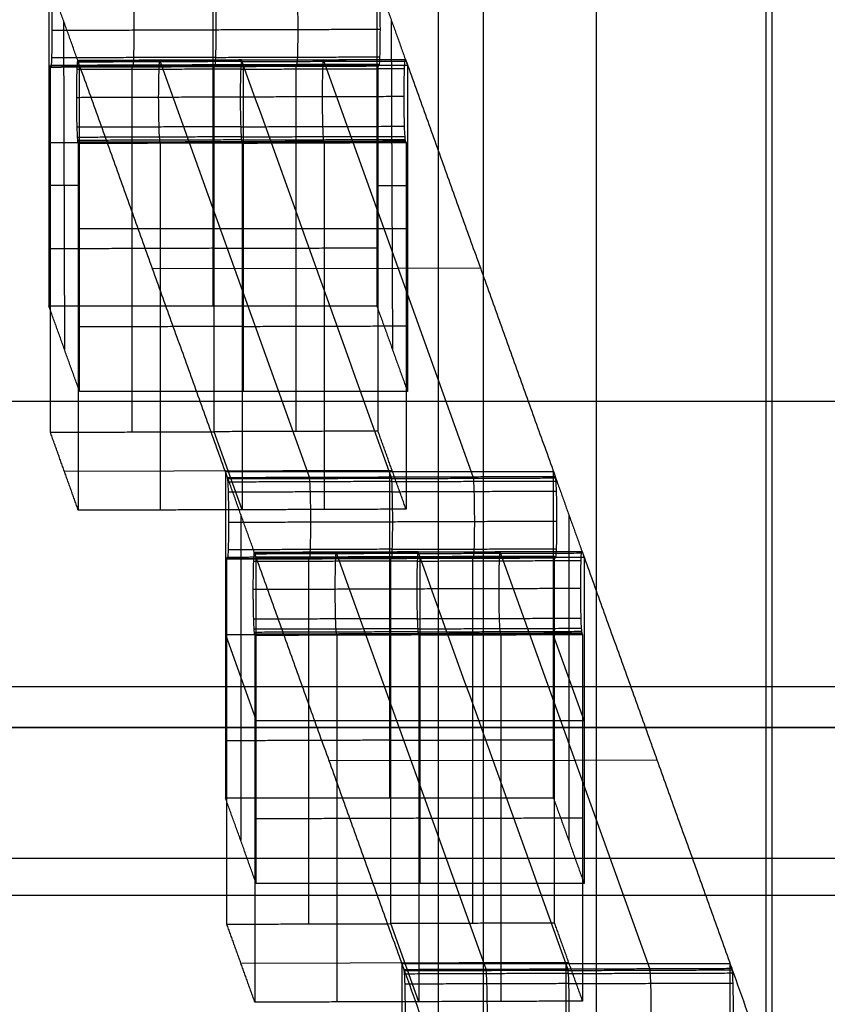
# Model space of a CAD drawing. Header units: millimetres. Extents: x -248 to 248, y -256 to 255.
# Tile 29 of 64: x -217 to -207, y 170 to 182. Entities that reach past the tile are written whole.
import ezdxf

# ---------------------------------------------------------------- set-up
doc = ezdxf.new("R2010")
doc.units = ezdxf.units.MM
doc.layers.add('Défaut', color=7, linetype='Continuous', true_color=0x000000)

msp = doc.modelspace()

# ---------------------------------------------------------------- linework, layer by layer
at = {"layer": 'Défaut'}
for p, q in [((-214.689, 182.676, 423.495), (-214.689, 178.694, 423.113)), ((-216.494, 178.152, 428.776), (-216.507, 182.17, 428.776)), ((-212.494, 178.152, 428.776), (-212.507, 182.17, 428.776)), ((-215.671, 181.63, 423.931), (-215.664, 181.611, 424.13)), ((-213.51, 176.601, 486.902), (-215.336, 181.691, 433.776)), ((-214.313, 177.646, 434.057), (-214.313, 181.627, 434.438)), ((-213.672, 181.637, 423.863), (-213.665, 181.618, 424.062)), ((-211.512, 176.607, 486.834), (-213.337, 181.697, 433.708)), ((-216.689, 180.685, 423.304), (-212.689, 180.685, 423.304)), ((-214.333, 180.69, 433.746), (-216.332, 180.683, 433.814)), ((-215.336, 180.696, 433.681), (-215.329, 180.677, 433.88)), ((-214.333, 180.69, 433.746), (-212.334, 180.696, 433.678)), ((-213.337, 180.703, 433.613), (-213.33, 180.683, 433.812)), ((-216.313, 180.161, 434.298), (-216.689, 180.161, 423.254)), ((-212.689, 180.161, 423.254), (-212.313, 180.161, 434.298)), ((-216.313, 179.637, 434.248), (-212.313, 179.637, 434.248)), ((-213.424, 179.149, 460.305), (-215.423, 179.143, 460.373)), ((-213.424, 179.149, 460.305), (-211.425, 179.156, 460.237)), ((-214.33, 176.203, 433.417), (-214.672, 177.156, 423.468)), ((-216.499, 176.673, 428.511), (-212.502, 176.686, 428.374)), ((-212.535, 176.671, 486.171), (-212.535, 172.689, 485.79)), ((-214.347, 176.147, 491.643), (-214.347, 172.165, 491.261)), ((-210.347, 176.147, 491.643), (-210.347, 172.165, 491.261)), ((-213.517, 175.625, 486.607), (-213.51, 175.606, 486.806)), ((-211.356, 170.596, 549.578), (-213.182, 175.686, 496.452)), ((-212.159, 171.641, 496.733), (-212.159, 175.622, 497.115)), ((-211.518, 175.632, 486.539), (-211.512, 175.613, 486.738)), ((-209.358, 170.602, 549.51), (-211.183, 175.692, 496.384)), ((-214.535, 174.68, 485.98), (-210.535, 174.68, 485.98)), ((-214.535, 174.68, 485.98), (-214.159, 173.632, 496.924)), ((-212.179, 174.685, 496.422), (-214.178, 174.678, 496.49)), ((-213.182, 174.691, 496.357), (-213.175, 174.672, 496.556)), ((-212.179, 174.685, 496.422), (-210.18, 174.691, 496.354)), ((-211.183, 174.697, 496.289), (-211.176, 174.678, 496.488)), ((-210.159, 173.632, 496.924), (-210.535, 174.68, 485.98)), ((-214.159, 173.632, 496.924), (-210.159, 173.632, 496.924)), ((-211.27, 173.144, 522.981), (-213.269, 173.138, 523.049)), ((-211.27, 173.144, 522.981), (-209.271, 173.151, 522.913)), ((-212.176, 170.198, 496.093), (-212.518, 171.151, 486.144)), ((-214.346, 170.668, 491.187), (-210.348, 170.681, 491.051)), ((-210.381, 170.666, 548.847), (-210.381, 166.684, 548.466))]:
    msp.add_line(p, q, dxfattribs=at)
for points, degree in [([(-194.342, 177.526, 477.244), (-202.427, 200.07, 241.95), (-210.513, 222.614, 6.656)], 2), ([(-194.342, 173.544, 476.862), (-202.427, 196.088, 241.568), (-210.513, 218.632, 6.274)], 2), ([(-211.936, 169.422, 561.834), (-211.936, 179.376, 562.788), (-211.936, 189.33, 563.742), (-211.936, 199.285, 564.695)], 3), ([(-207.938, 169.434, 561.704), (-207.938, 179.388, 562.658), (-207.938, 189.343, 563.612), (-207.938, 199.297, 564.565)], 3), ([(-211.385, 169.015, 566.084), (-211.385, 183.946, 567.514), (-211.385, 198.878, 568.945)], 2), ([(-210.011, 198.488, 573.014), (-210.011, 183.557, 571.584), (-210.011, 168.625, 570.153)], 2), ([(-207.864, 168.269, 573.876), (-207.864, 183.2, 575.307), (-207.864, 198.132, 576.738)], 2), ([(-216.689, 182.676, 423.495), (-216.689, 180.685, 423.304), (-216.689, 178.694, 423.113)], 2), ([(-216.313, 181.627, 434.438), (-216.501, 182.152, 428.967), (-216.689, 182.676, 423.495)], 2), ([(-212.689, 182.676, 423.495), (-212.501, 182.152, 428.967), (-212.313, 181.627, 434.438)], 2), ([(-212.689, 182.676, 423.495), (-212.689, 180.685, 423.304), (-212.689, 178.694, 423.113)], 2), ([(-216.647, 182.057, 424.709), (-215.647, 182.06, 424.675), (-214.648, 182.064, 424.641)], 2), ([(-214.648, 182.064, 424.641), (-213.648, 182.067, 424.607), (-212.649, 182.07, 424.573)], 2), ([(-214.653, 181.726, 424.462), (-213.653, 181.729, 424.428), (-212.654, 181.732, 424.394)], 2), ([(-214.672, 181.633, 423.897), (-215.671, 181.63, 423.931), (-216.67, 181.627, 423.965)], 2), ([(-216.67, 181.627, 423.965), (-216.667, 181.617, 424.065), (-216.664, 181.608, 424.164)], 2), ([(-216.67, 177.15, 423.536), (-216.67, 179.388, 423.751), (-216.67, 181.627, 423.965)], 2), ([(-216.664, 181.608, 424.164), (-215.664, 181.611, 424.13), (-214.665, 181.614, 424.096)], 2), ([(-214.661, 181.615, 424.196), (-215.661, 181.611, 424.23), (-216.66, 181.608, 424.264)], 2), ([(-214.658, 181.634, 424.29), (-215.658, 181.63, 424.324), (-216.657, 181.627, 424.358)], 2), ([(-214.653, 181.726, 424.462), (-215.652, 181.723, 424.496), (-216.652, 181.719, 424.53)], 2), ([(-214.343, 181.675, 433.548), (-215.343, 181.671, 433.582), (-216.342, 181.668, 433.616)], 2), ([(-214.34, 181.694, 433.642), (-215.339, 181.691, 433.676), (-216.339, 181.687, 433.71)], 2), ([(-216.335, 181.688, 433.81), (-215.336, 181.691, 433.776), (-214.337, 181.694, 433.742)], 2), ([(-214.51, 176.598, 486.936), (-215.423, 179.143, 460.373), (-216.335, 181.688, 433.81)], 2), ([(-216.313, 177.646, 434.057), (-216.313, 179.637, 434.248), (-216.313, 181.627, 434.438)], 2), ([(-212.313, 181.627, 434.438), (-214.313, 181.627, 434.438), (-216.313, 181.627, 434.438)], 2), ([(-215.671, 177.153, 423.502), (-215.671, 178.645, 423.645), (-215.671, 180.138, 423.788), (-215.671, 181.63, 423.931)], 3), ([(-214.665, 181.614, 424.096), (-214.667, 181.621, 424.03), (-214.669, 181.627, 423.963), (-214.672, 181.633, 423.897)], 3), ([(-214.672, 177.156, 423.468), (-214.672, 179.395, 423.683), (-214.672, 181.633, 423.897)], 2), ([(-212.666, 181.621, 424.028), (-213.665, 181.618, 424.062), (-214.665, 181.614, 424.096)], 2), ([(-214.661, 181.615, 424.196), (-213.662, 181.618, 424.162), (-212.663, 181.621, 424.128)], 2), ([(-214.658, 181.634, 424.29), (-213.659, 181.637, 424.256), (-212.659, 181.64, 424.222)], 2), ([(-214.343, 181.675, 433.548), (-213.344, 181.678, 433.514), (-212.344, 181.681, 433.48)], 2), ([(-214.34, 181.694, 433.642), (-213.341, 181.697, 433.608), (-212.341, 181.7, 433.574)], 2), ([(-214.337, 181.694, 433.742), (-213.337, 181.697, 433.708), (-212.338, 181.701, 433.674)], 2), ([(-212.511, 176.604, 486.868), (-213.119, 178.301, 469.159), (-213.728, 179.998, 451.451), (-214.337, 181.694, 433.742)], 3), ([(-213.672, 177.16, 423.434), (-213.672, 178.652, 423.577), (-213.672, 180.144, 423.72), (-213.672, 181.637, 423.863)], 3), ([(-212.673, 177.163, 423.4), (-212.673, 179.401, 423.615), (-212.673, 181.64, 423.829)], 2), ([(-212.673, 181.64, 423.829), (-212.67, 181.634, 423.895), (-212.668, 181.627, 423.962), (-212.666, 181.621, 424.028)], 3), ([(-212.338, 181.701, 433.674), (-211.425, 179.156, 460.237), (-210.512, 176.611, 486.799)], 2), ([(-212.313, 181.627, 434.438), (-212.313, 179.637, 434.248), (-212.313, 177.646, 434.057)], 2), ([(-214.349, 181.582, 433.376), (-215.348, 181.579, 433.41), (-216.347, 181.576, 433.444)], 2), ([(-214.349, 181.582, 433.376), (-213.349, 181.586, 433.342), (-212.35, 181.589, 433.308)], 2), ([(-214.354, 181.245, 433.197), (-213.354, 181.248, 433.163), (-212.355, 181.251, 433.129)], 2), ([(-216.352, 181.238, 433.265), (-215.353, 181.241, 433.231), (-214.354, 181.245, 433.197)], 2), ([(-214.349, 180.879, 433.309), (-215.348, 180.876, 433.343), (-216.347, 180.872, 433.377)], 2), ([(-214.349, 180.879, 433.309), (-213.349, 180.882, 433.275), (-212.35, 180.885, 433.241)], 2), ([(-214.343, 180.756, 433.46), (-215.343, 180.752, 433.494), (-216.342, 180.749, 433.528)], 2), ([(-214.34, 180.718, 433.551), (-215.339, 180.715, 433.585), (-216.339, 180.712, 433.619)], 2), ([(-216.335, 180.693, 433.715), (-215.336, 180.696, 433.681), (-214.337, 180.699, 433.647)], 2), ([(-216.335, 180.693, 433.715), (-216.332, 180.683, 433.814), (-216.329, 180.674, 433.914)], 2), ([(-214.33, 180.68, 433.846), (-215.329, 180.677, 433.88), (-216.329, 180.674, 433.914)], 2), ([(-216.329, 180.674, 433.914), (-216.329, 178.435, 433.699), (-216.329, 176.197, 433.485)], 2), ([(-215.329, 180.677, 433.88), (-215.329, 179.185, 433.737), (-215.329, 177.692, 433.594), (-215.329, 176.2, 433.451)], 3), ([(-214.343, 180.756, 433.46), (-213.344, 180.759, 433.426), (-212.344, 180.762, 433.392)], 2), ([(-214.34, 180.718, 433.551), (-213.34, 180.721, 433.517), (-212.341, 180.725, 433.483)], 2), ([(-214.337, 180.699, 433.647), (-213.337, 180.703, 433.613), (-212.338, 180.706, 433.579)], 2), ([(-214.337, 180.699, 433.647), (-214.334, 180.693, 433.713), (-214.332, 180.687, 433.779), (-214.33, 180.68, 433.846)], 3), ([(-214.33, 180.68, 433.846), (-214.33, 178.442, 433.631), (-214.33, 176.203, 433.417)], 2), ([(-213.33, 180.683, 433.812), (-213.33, 179.191, 433.669), (-213.33, 177.699, 433.526), (-213.33, 176.206, 433.383)], 3), ([(-212.331, 180.687, 433.778), (-212.334, 180.696, 433.678), (-212.338, 180.706, 433.579)], 2), ([(-212.331, 180.687, 433.778), (-212.331, 178.448, 433.563), (-212.331, 176.21, 433.349)], 2), ([(-214.672, 179.395, 423.683), (-215.671, 179.392, 423.717), (-216.67, 179.388, 423.751)], 2), ([(-214.672, 179.395, 423.683), (-213.672, 179.398, 423.649), (-212.673, 179.401, 423.615)], 2), ([(-216.689, 178.694, 423.113), (-214.689, 178.694, 423.113), (-212.689, 178.694, 423.113)], 2), ([(-216.313, 177.646, 434.057), (-216.501, 178.17, 428.585), (-216.689, 178.694, 423.113)], 2), ([(-212.689, 178.694, 423.113), (-212.501, 178.17, 428.585), (-212.313, 177.646, 434.057)], 2), ([(-214.33, 178.442, 433.631), (-215.329, 178.438, 433.665), (-216.329, 178.435, 433.699)], 2), ([(-214.33, 178.442, 433.631), (-213.33, 178.445, 433.597), (-212.331, 178.448, 433.563)], 2), ([(-212.313, 177.646, 434.057), (-214.313, 177.646, 434.057), (-216.313, 177.646, 434.057)], 2), ([(-194.342, 177.526, 477.244), (-206.675, 177.526, 477.244), (-219.008, 177.526, 477.244), (-231.342, 177.526, 477.244)], 3), ([(-194.342, 177.526, 477.244), (-212.842, 177.526, 477.244), (-231.342, 177.526, 477.244)], 2), ([(-216.67, 177.15, 423.536), (-215.671, 177.153, 423.502), (-214.672, 177.156, 423.468)], 2), ([(-216.329, 176.197, 433.485), (-216.499, 176.673, 428.511), (-216.67, 177.15, 423.536)], 2), ([(-212.673, 177.163, 423.4), (-213.672, 177.16, 423.434), (-214.672, 177.156, 423.468)], 2), ([(-212.331, 176.21, 433.349), (-212.502, 176.686, 428.374), (-212.673, 177.163, 423.4)], 2), ([(-214.535, 176.671, 486.171), (-212.535, 176.671, 486.171), (-210.535, 176.671, 486.171)], 2), ([(-214.535, 176.671, 486.171), (-214.535, 174.68, 485.98), (-214.535, 172.689, 485.79)], 2), ([(-214.159, 175.622, 497.115), (-214.347, 176.147, 491.643), (-214.535, 176.671, 486.171)], 2), ([(-214.51, 176.598, 486.936), (-213.51, 176.601, 486.902), (-212.511, 176.604, 486.868)], 2), ([(-212.508, 176.585, 486.964), (-213.507, 176.582, 486.998), (-214.506, 176.579, 487.032)], 2), ([(-212.511, 176.604, 486.868), (-211.512, 176.607, 486.834), (-210.512, 176.611, 486.799)], 2), ([(-212.508, 176.585, 486.964), (-211.508, 176.588, 486.93), (-210.509, 176.592, 486.896)], 2), ([(-210.535, 176.671, 486.171), (-210.347, 176.147, 491.643), (-210.159, 175.622, 497.115)], 2), ([(-210.535, 176.671, 486.171), (-210.535, 174.68, 485.98), (-210.535, 172.689, 485.79)], 2), ([(-212.504, 176.548, 487.054), (-213.504, 176.545, 487.088), (-214.503, 176.541, 487.122)], 2), ([(-212.504, 176.548, 487.054), (-211.505, 176.551, 487.02), (-210.506, 176.554, 486.986)], 2), ([(-212.499, 176.424, 487.205), (-213.498, 176.421, 487.239), (-214.498, 176.418, 487.273)], 2), ([(-212.499, 176.424, 487.205), (-211.499, 176.428, 487.171), (-210.5, 176.431, 487.137)], 2), ([(-214.33, 176.203, 433.417), (-215.329, 176.2, 433.451), (-216.329, 176.197, 433.485)], 2), ([(-212.331, 176.21, 433.349), (-213.33, 176.206, 433.383), (-214.33, 176.203, 433.417)], 2), ([(-214.493, 176.052, 487.385), (-213.493, 176.055, 487.351), (-212.494, 176.058, 487.317)], 2), ([(-212.494, 176.058, 487.317), (-211.494, 176.062, 487.283), (-210.495, 176.065, 487.249)], 2), ([(-212.499, 175.721, 487.138), (-211.499, 175.724, 487.104), (-210.5, 175.727, 487.07)], 2), ([(-212.518, 175.628, 486.573), (-213.517, 175.625, 486.607), (-214.517, 175.622, 486.641)], 2), ([(-214.517, 175.622, 486.641), (-214.513, 175.612, 486.741), (-214.51, 175.603, 486.84)], 2), ([(-214.517, 171.145, 486.212), (-214.517, 173.383, 486.427), (-214.517, 175.622, 486.641)], 2), ([(-214.51, 175.603, 486.84), (-213.51, 175.606, 486.806), (-212.511, 175.609, 486.772)], 2), ([(-212.508, 175.61, 486.872), (-213.507, 175.606, 486.906), (-214.506, 175.603, 486.94)], 2), ([(-212.504, 175.629, 486.966), (-213.504, 175.625, 487), (-214.503, 175.622, 487.034)], 2), ([(-212.499, 175.721, 487.138), (-213.498, 175.718, 487.172), (-214.498, 175.714, 487.206)], 2), ([(-212.189, 175.67, 496.224), (-213.189, 175.666, 496.258), (-214.188, 175.663, 496.292)], 2), ([(-212.186, 175.689, 496.318), (-213.186, 175.685, 496.352), (-214.185, 175.682, 496.386)], 2), ([(-214.182, 175.683, 496.486), (-213.182, 175.686, 496.452), (-212.183, 175.689, 496.418)], 2), ([(-212.356, 170.593, 549.612), (-213.269, 173.138, 523.049), (-214.182, 175.683, 496.486)], 2), ([(-210.159, 175.622, 497.115), (-212.159, 175.622, 497.115), (-214.159, 175.622, 497.115)], 2), ([(-214.159, 171.641, 496.733), (-214.159, 173.632, 496.924), (-214.159, 175.622, 497.115)], 2), ([(-213.517, 171.148, 486.178), (-213.517, 172.64, 486.321), (-213.517, 174.133, 486.464), (-213.517, 175.625, 486.607)], 3), ([(-212.511, 175.609, 486.772), (-212.513, 175.616, 486.706), (-212.515, 175.622, 486.64), (-212.518, 175.628, 486.573)], 3), ([(-212.518, 171.151, 486.144), (-212.518, 173.39, 486.359), (-212.518, 175.628, 486.573)], 2), ([(-210.512, 175.616, 486.704), (-211.512, 175.613, 486.738), (-212.511, 175.609, 486.772)], 2), ([(-212.508, 175.61, 486.872), (-211.508, 175.613, 486.838), (-210.509, 175.616, 486.804)], 2), ([(-212.504, 175.629, 486.966), (-211.505, 175.632, 486.932), (-210.506, 175.635, 486.898)], 2), ([(-212.189, 175.67, 496.224), (-211.19, 175.673, 496.19), (-210.19, 175.676, 496.156)], 2), ([(-212.186, 175.689, 496.318), (-211.187, 175.692, 496.284), (-210.187, 175.695, 496.25)], 2), ([(-212.183, 175.689, 496.418), (-211.183, 175.692, 496.384), (-210.184, 175.696, 496.35)], 2), ([(-210.357, 170.599, 549.544), (-210.966, 172.296, 531.835), (-211.574, 173.992, 514.127), (-212.183, 175.689, 496.418)], 3), ([(-211.518, 171.155, 486.11), (-211.518, 172.647, 486.253), (-211.518, 174.139, 486.396), (-211.518, 175.632, 486.539)], 3), ([(-210.519, 171.158, 486.076), (-210.519, 173.396, 486.291), (-210.519, 175.635, 486.505)], 2), ([(-210.519, 175.635, 486.505), (-210.517, 175.629, 486.572), (-210.514, 175.622, 486.638), (-210.512, 175.616, 486.704)], 3), ([(-210.184, 175.696, 496.35), (-209.271, 173.151, 522.913), (-208.358, 170.606, 549.476)], 2), ([(-210.159, 175.622, 497.115), (-210.159, 173.632, 496.924), (-210.159, 171.641, 496.733)], 2), ([(-212.195, 175.577, 496.053), (-213.194, 175.574, 496.087), (-214.194, 175.571, 496.121)], 2), ([(-212.195, 175.577, 496.053), (-211.195, 175.581, 496.019), (-210.196, 175.584, 495.984)], 2), ([(-212.2, 175.24, 495.873), (-211.2, 175.243, 495.839), (-210.201, 175.246, 495.805)], 2), ([(-214.199, 175.233, 495.941), (-213.199, 175.236, 495.907), (-212.2, 175.24, 495.873)], 2), ([(-212.195, 174.874, 495.985), (-213.194, 174.871, 496.019), (-214.194, 174.867, 496.053)], 2), ([(-212.195, 174.874, 495.985), (-211.195, 174.877, 495.951), (-210.196, 174.88, 495.917)], 2), ([(-212.189, 174.75, 496.136), (-213.189, 174.747, 496.17), (-214.188, 174.744, 496.204)], 2), ([(-212.186, 174.713, 496.227), (-213.185, 174.71, 496.261), (-214.185, 174.707, 496.295)], 2), ([(-214.182, 174.688, 496.391), (-213.182, 174.691, 496.357), (-212.183, 174.694, 496.323)], 2), ([(-214.182, 174.688, 496.391), (-214.178, 174.678, 496.49), (-214.175, 174.669, 496.59)], 2), ([(-212.176, 174.675, 496.522), (-213.175, 174.672, 496.556), (-214.175, 174.669, 496.59)], 2), ([(-214.175, 174.669, 496.59), (-214.175, 172.43, 496.375), (-214.175, 170.192, 496.161)], 2), ([(-213.175, 174.672, 496.556), (-213.175, 173.18, 496.413), (-213.175, 171.687, 496.27), (-213.175, 170.195, 496.127)], 3), ([(-212.189, 174.75, 496.136), (-211.19, 174.754, 496.102), (-210.19, 174.757, 496.068)], 2), ([(-212.186, 174.713, 496.227), (-211.187, 174.716, 496.193), (-210.187, 174.72, 496.159)], 2), ([(-212.183, 174.694, 496.323), (-211.183, 174.697, 496.289), (-210.184, 174.701, 496.255)], 2), ([(-212.183, 174.694, 496.323), (-212.18, 174.688, 496.389), (-212.178, 174.682, 496.456), (-212.176, 174.675, 496.522)], 3), ([(-212.176, 174.675, 496.522), (-212.176, 172.437, 496.307), (-212.176, 170.198, 496.093)], 2), ([(-211.176, 174.678, 496.488), (-211.176, 173.186, 496.345), (-211.176, 171.694, 496.202), (-211.176, 170.201, 496.059)], 3), ([(-210.177, 174.682, 496.454), (-210.18, 174.691, 496.354), (-210.184, 174.701, 496.255)], 2), ([(-210.177, 174.682, 496.454), (-210.177, 172.443, 496.239), (-210.177, 170.205, 496.025)], 2), ([(-4, 174.042, 681.608), (-113.968, 174.042, 681.608), (-223.936, 174.042, 681.608)], 2), ([(-231.342, 173.544, 476.862), (-219.008, 173.544, 476.862), (-206.675, 173.544, 476.862), (-194.342, 173.544, 476.862)], 3), ([(-194.364, 173.544, 476.862), (-212.853, 173.544, 476.862), (-231.342, 173.544, 476.862)], 2), ([(-212.518, 173.39, 486.359), (-213.517, 173.387, 486.393), (-214.517, 173.383, 486.427)], 2), ([(-212.518, 173.39, 486.359), (-211.518, 173.393, 486.325), (-210.519, 173.396, 486.291)], 2), ([(-214.535, 172.689, 485.79), (-212.535, 172.689, 485.79), (-210.535, 172.689, 485.79)], 2), ([(-214.159, 171.641, 496.733), (-214.347, 172.165, 491.261), (-214.535, 172.689, 485.79)], 2), ([(-210.535, 172.689, 485.79), (-210.347, 172.165, 491.261), (-210.159, 171.641, 496.733)], 2), ([(-212.176, 172.437, 496.307), (-213.175, 172.433, 496.341), (-214.175, 172.43, 496.375)], 2), ([(-212.176, 172.437, 496.307), (-211.176, 172.44, 496.273), (-210.177, 172.443, 496.239)], 2), ([(-4, 171.947, 535.473), (-116.67, 171.947, 535.473), (-229.341, 171.947, 535.473)], 2), ([(-210.159, 171.641, 496.733), (-212.159, 171.641, 496.733), (-214.159, 171.641, 496.733)], 2), ([(-4, 171.493, 652.008), (-114.647, 171.493, 652.008), (-225.294, 171.493, 652.008)], 2), ([(-210.519, 171.158, 486.076), (-211.518, 171.155, 486.11), (-212.518, 171.151, 486.144)], 2), ([(-210.177, 170.205, 496.025), (-210.348, 170.681, 491.051), (-210.519, 171.158, 486.076)], 2), ([(-214.517, 171.145, 486.212), (-213.517, 171.148, 486.178), (-212.518, 171.151, 486.144)], 2), ([(-214.175, 170.192, 496.161), (-214.346, 170.668, 491.187), (-214.517, 171.145, 486.212)], 2), ([(-212.381, 170.666, 548.847), (-210.381, 170.666, 548.847), (-208.381, 170.666, 548.847)], 2), ([(-212.005, 169.617, 559.791), (-212.13, 169.967, 556.143), (-212.256, 170.316, 552.495), (-212.381, 170.666, 548.847)], 3), ([(-212.381, 170.666, 548.847), (-212.381, 168.675, 548.657), (-212.381, 166.684, 548.466)], 2), ([(-212.356, 170.593, 549.612), (-211.356, 170.596, 549.578), (-210.357, 170.599, 549.544)], 2), ([(-210.354, 170.58, 549.64), (-211.353, 170.577, 549.674), (-212.353, 170.574, 549.708)], 2), ([(-210.357, 170.599, 549.544), (-209.358, 170.602, 549.51), (-208.358, 170.606, 549.476)], 2), ([(-210.354, 170.58, 549.64), (-209.354, 170.583, 549.606), (-208.355, 170.587, 549.572)], 2), ([(-208.381, 170.666, 548.847), (-208.256, 170.316, 552.495), (-208.13, 169.967, 556.143), (-208.005, 169.617, 559.791)], 3), ([(-208.381, 170.666, 548.847), (-208.381, 168.675, 548.657), (-208.381, 166.684, 548.466)], 2), ([(-210.351, 170.543, 549.73), (-211.35, 170.54, 549.764), (-212.349, 170.536, 549.798)], 2), ([(-210.351, 170.543, 549.73), (-209.351, 170.546, 549.696), (-208.352, 170.549, 549.662)], 2), ([(-210.345, 170.419, 549.881), (-211.344, 170.416, 549.915), (-212.344, 170.413, 549.95)], 2), ([(-210.345, 170.419, 549.881), (-209.346, 170.423, 549.847), (-208.346, 170.426, 549.813)], 2), ([(-212.176, 170.198, 496.093), (-213.175, 170.195, 496.127), (-214.175, 170.192, 496.161)], 2), ([(-210.177, 170.205, 496.025), (-211.176, 170.201, 496.059), (-212.176, 170.198, 496.093)], 2)]:
    msp.add_open_spline(points, degree=degree, dxfattribs=at)
for points, degree, knots in [([(-207.938, 169.434, 561.708), (-207.938, 184.365, 563.138), (-207.938, 199.297, 564.569), (-207.938, 199.297, 564.569), (-207.938, 199.297, 564.569)], 2, [0.000002, 0.000002, 0.000002, 30, 30, 30, 30, 30]), ([(-216.647, 182.057, 424.709), (-216.647, 182.189, 424.721), (-216.648, 182.321, 424.682), (-216.653, 182.474, 424.555), (-216.655, 182.516, 424.504), (-216.658, 182.562, 424.417), (-216.659, 182.574, 424.387), (-216.661, 182.593, 424.324), (-216.662, 182.6, 424.292), (-216.664, 182.603, 424.259)], 3, [-0.7971872, -0.7971872, -0.7971872, -0.7971872, -0.396418, -0.396418, -0.197975, -0.197975, -0.0989899, -0.0989899, 0, 0, 0, 0]), ([(-215.647, 182.06, 424.675), (-215.647, 182.192, 424.688), (-215.649, 182.324, 424.648), (-215.654, 182.477, 424.521), (-215.656, 182.519, 424.47), (-215.659, 182.565, 424.383), (-215.66, 182.578, 424.353), (-215.662, 182.597, 424.29), (-215.663, 182.603, 424.258), (-215.664, 182.606, 424.225)], 3, [-506.8208578, -506.8208578, -506.8208578, -506.8208578, -506.4200738, -506.4200738, -506.2216236, -506.2216236, -506.1226348, -506.1226348, -506.0236435, -506.0236435, -506.0236435, -506.0236435]), ([(-214.648, 182.064, 424.641), (-214.648, 182.196, 424.654), (-214.649, 182.327, 424.613), (-214.654, 182.48, 424.487), (-214.656, 182.522, 424.436), (-214.659, 182.568, 424.349), (-214.66, 182.581, 424.319), (-214.663, 182.6, 424.256), (-214.664, 182.606, 424.224), (-214.665, 182.609, 424.191)], 3, [0, 0, 0, 0, 0.400784, 0.400784, 0.5992342, 0.5992342, 0.698223, 0.698223, 0.797212, 0.797212, 0.797212, 0.797212]), ([(-213.648, 182.067, 424.607), (-213.648, 182.199, 424.62), (-213.65, 182.331, 424.58), (-213.655, 182.483, 424.453), (-213.657, 182.525, 424.402), (-213.66, 182.572, 424.315), (-213.661, 182.584, 424.285), (-213.663, 182.603, 424.222), (-213.664, 182.609, 424.19), (-213.665, 182.613, 424.157)], 3, [-506.8208578, -506.8208578, -506.8208578, -506.8208578, -506.4200738, -506.4200738, -506.2216236, -506.2216236, -506.1226348, -506.1226348, -506.0236435, -506.0236435, -506.0236435, -506.0236435]), ([(-212.666, 182.616, 424.123), (-212.661, 182.603, 424.255), (-212.657, 182.536, 424.378), (-212.651, 182.336, 424.544), (-212.649, 182.202, 424.586), (-212.649, 182.07, 424.573)], 3, [-0.8056429, -0.8056429, -0.8056429, -0.8056429, -0.4028214, -0.4028214, 0, 0, 0, 0]), ([(-216.664, 181.608, 424.164), (-216.662, 181.605, 424.197), (-216.661, 181.605, 424.231), (-216.659, 181.612, 424.296), (-216.658, 181.618, 424.327), (-216.655, 181.646, 424.421), (-216.653, 181.678, 424.479), (-216.648, 181.803, 424.632), (-216.647, 181.925, 424.696), (-216.647, 182.057, 424.709)], 3, [-0.7966513, -0.7966513, -0.7966513, -0.7966513, -0.6957906, -0.6957906, -0.598789, -0.598789, -0.4004846, -0.4004846, 0, 0, 0, 0]), ([(-215.664, 181.611, 424.13), (-215.663, 181.608, 424.163), (-215.662, 181.608, 424.197), (-215.66, 181.615, 424.262), (-215.659, 181.621, 424.293), (-215.656, 181.65, 424.387), (-215.654, 181.681, 424.445), (-215.649, 181.807, 424.598), (-215.647, 181.928, 424.662), (-215.647, 182.06, 424.675)], 3, [-507.6175358, -507.6175358, -507.6175358, -507.6175358, -507.5166737, -507.5166737, -507.4196686, -507.4196686, -507.221357, -507.221357, -506.8208578, -506.8208578, -506.8208578, -506.8208578]), ([(-214.665, 181.614, 424.096), (-214.664, 181.611, 424.129), (-214.662, 181.611, 424.163), (-214.66, 181.618, 424.228), (-214.659, 181.624, 424.259), (-214.656, 181.653, 424.353), (-214.654, 181.684, 424.411), (-214.649, 181.81, 424.564), (-214.648, 181.932, 424.628), (-214.648, 182.064, 424.641)], 3, [0, 0, 0, 0, 0.1008598, 0.1008598, 0.1978649, 0.1978649, 0.3961765, 0.3961765, 0.7966757, 0.7966757, 0.7966757, 0.7966757]), ([(-213.665, 181.618, 424.062), (-213.664, 181.614, 424.095), (-213.663, 181.614, 424.129), (-213.661, 181.621, 424.194), (-213.66, 181.628, 424.225), (-213.657, 181.656, 424.319), (-213.655, 181.687, 424.377), (-213.65, 181.813, 424.53), (-213.648, 181.935, 424.594), (-213.648, 182.067, 424.607)], 3, [-507.6175335, -507.6175335, -507.6175335, -507.6175335, -507.5166737, -507.5166737, -507.4196686, -507.4196686, -507.221357, -507.221357, -506.8208578, -506.8208578, -506.8208578, -506.8208578]), ([(-212.649, 182.07, 424.573), (-212.649, 181.939, 424.56), (-212.651, 181.815, 424.494), (-212.657, 181.65, 424.293), (-212.661, 181.608, 424.159), (-212.666, 181.621, 424.028)], 3, [-0.8046834, -0.8046834, -0.8046834, -0.8046834, -0.4023417, -0.4023417, 0, 0, 0, 0]), ([(-216.335, 181.688, 433.81), (-216.337, 181.691, 433.777), (-216.338, 181.691, 433.743), (-216.34, 181.684, 433.678), (-216.341, 181.678, 433.647), (-216.344, 181.649, 433.553), (-216.346, 181.618, 433.495), (-216.351, 181.492, 433.342), (-216.352, 181.37, 433.278), (-216.352, 181.238, 433.265)], 3, [-0.7967321, -0.7967321, -0.7967321, -0.7967321, -0.6958708, -0.6958708, -0.5988538, -0.5988538, -0.4005298, -0.4005298, 0, 0, 0, 0]), ([(-215.336, 181.691, 433.776), (-215.337, 181.694, 433.743), (-215.338, 181.694, 433.709), (-215.34, 181.687, 433.644), (-215.342, 181.681, 433.613), (-215.345, 181.652, 433.519), (-215.346, 181.621, 433.461), (-215.351, 181.495, 433.308), (-215.353, 181.373, 433.244), (-215.353, 181.241, 433.231)], 3, [-528.6064135, -528.6064135, -528.6064135, -528.6064135, -528.5055473, -528.5055473, -528.4085267, -528.4085267, -528.2101954, -528.2101954, -527.809651, -527.809651, -527.809651, -527.809651]), ([(-212.673, 181.64, 423.829), (-212.839, 181.639, 423.835), (-213.006, 181.639, 423.84), (-213.172, 181.638, 423.846), (-213.339, 181.638, 423.852), (-213.506, 181.637, 423.857), (-213.672, 181.637, 423.863), (-214.005, 181.636, 423.874), (-214.338, 181.635, 423.886), (-214.672, 181.633, 423.897)], 3, [0, 0, 0, 0, 0.5, 0.5, 0.5, 1, 1, 1, 2, 2, 2, 2]), ([(-214.337, 181.694, 433.742), (-214.338, 181.697, 433.709), (-214.339, 181.697, 433.675), (-214.341, 181.69, 433.61), (-214.342, 181.684, 433.579), (-214.345, 181.655, 433.485), (-214.347, 181.624, 433.427), (-214.352, 181.498, 433.274), (-214.354, 181.377, 433.21), (-214.354, 181.245, 433.197)], 3, [0, 0, 0, 0, 0.1008674, 0.1008674, 0.1978879, 0.1978879, 0.3962192, 0.3962192, 0.7967636, 0.7967636, 0.7967636, 0.7967636]), ([(-213.337, 181.697, 433.708), (-213.338, 181.701, 433.675), (-213.339, 181.701, 433.641), (-213.342, 181.694, 433.576), (-213.343, 181.687, 433.545), (-213.346, 181.659, 433.451), (-213.348, 181.627, 433.393), (-213.352, 181.501, 433.24), (-213.354, 181.38, 433.176), (-213.354, 181.248, 433.163)], 3, [-528.6064135, -528.6064135, -528.6064135, -528.6064135, -528.5055473, -528.5055473, -528.4085267, -528.4085267, -528.2101954, -528.2101954, -527.809651, -527.809651, -527.809651, -527.809651]), ([(-212.355, 181.251, 433.129), (-212.355, 181.383, 433.142), (-212.353, 181.505, 433.206), (-212.348, 181.631, 433.359), (-212.346, 181.662, 433.417), (-212.343, 181.691, 433.511), (-212.342, 181.697, 433.542), (-212.34, 181.704, 433.607), (-212.339, 181.704, 433.641), (-212.338, 181.701, 433.674)], 3, [-0.7967321, -0.7967321, -0.7967321, -0.7967321, -0.3962024, -0.3962024, -0.1978783, -0.1978783, -0.1008614, -0.1008614, 0, 0, 0, 0]), ([(-212.338, 180.706, 433.579), (-212.339, 180.709, 433.546), (-212.34, 180.715, 433.514), (-212.342, 180.734, 433.451), (-212.343, 180.747, 433.421), (-212.346, 180.793, 433.334), (-212.348, 180.835, 433.283), (-212.353, 180.988, 433.156), (-212.355, 181.119, 433.117), (-212.355, 181.251, 433.129)], 3, [-0.7969998, -0.7969998, -0.7969998, -0.7969998, -0.6980453, -0.6980453, -0.5990886, -0.5990886, -0.4007001, -0.4007001, 0, 0, 0, 0]), ([(-216.352, 181.238, 433.265), (-216.352, 181.106, 433.253), (-216.351, 180.974, 433.292), (-216.346, 180.822, 433.419), (-216.344, 180.78, 433.47), (-216.341, 180.734, 433.557), (-216.34, 180.721, 433.587), (-216.338, 180.702, 433.65), (-216.337, 180.696, 433.682), (-216.335, 180.693, 433.715)], 3, [-0.7969998, -0.7969998, -0.7969998, -0.7969998, -0.3962997, -0.3962997, -0.1979112, -0.1979112, -0.0989545, -0.0989545, 0, 0, 0, 0]), ([(-215.353, 181.241, 433.231), (-215.353, 181.109, 433.219), (-215.351, 180.978, 433.259), (-215.346, 180.825, 433.385), (-215.345, 180.783, 433.436), (-215.341, 180.737, 433.523), (-215.34, 180.724, 433.553), (-215.338, 180.706, 433.616), (-215.337, 180.699, 433.648), (-215.336, 180.696, 433.681)], 3, [-527.809651, -527.809651, -527.809651, -527.809651, -527.4089361, -527.4089361, -527.2105403, -527.2105403, -527.1115799, -527.1115799, -527.0126206, -527.0126206, -527.0126206, -527.0126206]), ([(-214.354, 181.245, 433.197), (-214.354, 181.113, 433.184), (-214.352, 180.981, 433.225), (-214.347, 180.828, 433.351), (-214.345, 180.786, 433.402), (-214.342, 180.74, 433.489), (-214.341, 180.728, 433.519), (-214.339, 180.709, 433.582), (-214.338, 180.702, 433.614), (-214.337, 180.699, 433.647)], 3, [0, 0, 0, 0, 0.4007149, 0.4007149, 0.5991107, 0.5991107, 0.6980711, 0.6980711, 0.7970315, 0.7970315, 0.7970315, 0.7970315]), ([(-213.354, 181.248, 433.163), (-213.354, 181.116, 433.15), (-213.352, 180.984, 433.19), (-213.348, 180.832, 433.317), (-213.346, 180.79, 433.368), (-213.343, 180.743, 433.455), (-213.342, 180.731, 433.485), (-213.339, 180.712, 433.548), (-213.338, 180.706, 433.58), (-213.337, 180.703, 433.613)], 3, [-527.809651, -527.809651, -527.809651, -527.809651, -527.4089361, -527.4089361, -527.2105403, -527.2105403, -527.1115799, -527.1115799, -527.0126206, -527.0126206, -527.0126206, -527.0126206]), ([(-214.33, 180.68, 433.846), (-213.997, 180.681, 433.834), (-213.663, 180.682, 433.823), (-213.33, 180.683, 433.812), (-213.164, 180.684, 433.806), (-212.997, 180.685, 433.8), (-212.831, 180.685, 433.795), (-212.664, 180.686, 433.789), (-212.497, 180.686, 433.783), (-212.331, 180.687, 433.778)], 3, [0, 0, 0, 0, 1, 1, 1, 1.5, 1.5, 1.5, 2, 2, 2, 2]), ([(-209.131, -241.902, 384.844), (-209.131, -241.902, 384.844), (-209.131, -241.902, 384.844), (-209.131, -241.902, 384.844), (-208.852, -241.688, 393.04), (-208.574, -241.473, 401.235), (-208.226, -241.205, 411.48), (-208.157, -241.151, 413.529), (-208.052, -241.071, 416.602), (-208.017, -241.042, 417.626), (-207.948, -240.994, 419.676), (-207.913, -240.961, 420.7), (-207.803, -240.707, 423.764), (-207.725, -240.384, 425.794), (-207.56, -239.427, 429.779), (-207.473, -238.796, 431.734), (-207.204, -236.464, 437.422), (-207.012, -234.32, 440.97), (-206.622, -229.058, 447.252), (-206.423, -225.941, 449.984), (-206.038, -219.022, 454.374), (-205.851, -215.223, 456.036), (-205.593, -209.279, 457.594), (-205.426, -205.233, 458.368), (-205.211, -199.075, 458.404), (-201.45, -85.332, 452.574), (-197.667, 28.732, 447.026), (-193.888, 143.085, 441.113), (-193.632, 150.174, 441.311), (-193.422, 154.742, 442.639), (-193.094, 161.309, 445.239), (-192.853, 165.303, 447.938), (-192.368, 171.812, 454.748), (-192.125, 174.322, 458.861), (-191.681, 177.406, 467.766), (-191.481, 177.98, 472.551), (-191.32, 177.526, 477.244)], 3, [-0.000002, -0.000002, -0.000002, -0.000002, 0, 0, 0, 24.609574, 24.609574, 30.761968, 30.761968, 33.838165, 33.838165, 36.914361, 36.914361, 43.066755, 43.066755, 49.219149, 49.219149, 61.523936, 61.523936, 73.828723, 73.828723, 86.13351, 86.13351, 92.285904, 98.438297, 104.590691, 434.148151, 441.222752, 448.297353, 455.371954, 455.371954, 469.521156, 469.521156, 483.670359, 483.670359, 497.819561, 497.819561, 497.819561, 497.819561]), ([(-209.131, -241.902, 384.844), (-208.781, -241.633, 395.139), (-208.432, -241.363, 405.434), (-208.06, -241.077, 416.372), (-208.038, -241.059, 417.016), (-207.995, -241.026, 418.303), (-207.973, -241.014, 418.946), (-207.929, -240.971, 420.233), (-207.907, -240.942, 420.876), (-207.861, -240.844, 422.16), (-207.837, -240.778, 422.801), (-207.789, -240.616, 424.083), (-207.765, -240.52, 424.723), (-207.715, -240.296, 426.002), (-207.689, -240.169, 426.638), (-207.612, -239.742, 428.528), (-207.559, -239.398, 429.767), (-207.397, -238.193, 433.418), (-207.283, -237.16, 435.769), (-207.134, -235.571, 438.597), (-207.104, -235.239, 439.155), (-207.044, -234.552, 440.249), (-207.014, -234.197, 440.786), (-206.924, -233.095, 442.367), (-206.863, -232.312, 443.381), (-206.741, -230.651, 445.332), (-206.679, -229.773, 446.268), (-206.587, -228.383, 447.612), (-206.556, -227.907, 448.051), (-206.493, -226.932, 448.907), (-206.462, -226.434, 449.323), (-206.308, -223.907, 451.332), (-206.187, -221.756, 452.724), (-206.01, -218.338, 454.498), (-205.951, -217.166, 455.037), (-205.836, -214.757, 456.004), (-205.779, -213.534, 456.426), (-205.697, -211.684, 456.966), (-205.67, -211.065, 457.13), (-205.617, -209.819, 457.432), (-205.59, -209.193, 457.568), (-205.513, -207.307, 457.933), (-205.463, -206.036, 458.115), (-205.366, -203.464, 458.331), (-205.319, -202.161, 458.369), (-205.229, -199.564, 458.367), (-205.185, -198.267, 458.33), (-205.099, -195.675, 458.229), (-205.056, -194.38, 458.163), (-204.97, -191.789, 458.031), (-204.927, -190.493, 457.964), (-204.713, -184.016, 457.633), (-204.542, -178.835, 457.369), (-202.999, -132.199, 454.994), (-201.626, -90.744, 452.918), (-198.881, -7.834, 448.77), (-197.508, 33.622, 446.698), (-195.794, 85.439, 444.07), (-195.451, 95.803, 443.542), (-194.937, 111.347, 442.747), (-194.68, 119.12, 442.349), (-194.38, 128.188, 441.882), (-194.252, 132.074, 441.682), (-194.166, 134.665, 441.548), (-194.123, 135.96, 441.48), (-194.038, 138.551, 441.349), (-193.994, 139.846, 441.289), (-193.907, 142.439, 441.209), (-193.862, 143.735, 441.188), (-193.77, 146.331, 441.231), (-193.722, 147.63, 441.297), (-193.645, 149.582, 441.521), (-193.619, 150.233, 441.618), (-193.565, 151.515, 441.854), (-193.537, 152.149, 441.994), (-193.453, 154.032, 442.472), (-193.395, 155.262, 442.867), (-193.276, 157.679, 443.786), (-193.215, 158.865, 444.316), (-193.119, 160.606, 445.227), (-193.087, 161.176, 445.548), (-193.023, 162.29, 446.219), (-192.991, 162.835, 446.57), (-192.893, 164.436, 447.667), (-192.828, 165.457, 448.459), (-192.728, 166.919, 449.736), (-192.695, 167.394, 450.177), (-192.628, 168.321, 451.089), (-192.595, 168.774, 451.562), (-192.494, 170.088, 453.021), (-192.427, 170.897, 454.037), (-192.295, 172.389, 456.151), (-192.23, 173.071, 457.249), (-192.133, 173.999, 458.957), (-192.101, 174.292, 459.537), (-192.037, 174.846, 460.717), (-192.005, 175.107, 461.32), (-191.848, 176.314, 464.353), (-191.731, 176.975, 466.853), (-191.594, 177.435, 470.065), (-191.567, 177.508, 470.712), (-191.514, 177.617, 472.015), (-191.488, 177.652, 472.67), (-191.412, 177.699, 474.632), (-191.364, 177.652, 475.938), (-191.32, 177.526, 477.244)], 3, [0, 0, 0, 0, 31.118052, 31.118052, 33.06293, 33.06293, 35.007809, 35.007809, 36.952687, 36.952687, 38.897565, 38.897565, 40.842443, 40.842443, 42.787322, 42.787322, 46.677078, 46.677078, 54.456591, 54.456591, 56.401469, 56.401469, 58.346348, 58.346348, 62.236104, 62.236104, 66.125861, 66.125861, 68.070739, 68.070739, 70.015617, 70.015617, 77.79513, 77.79513, 81.684887, 81.684887, 85.574643, 85.574643, 87.519521, 87.519521, 89.4644, 89.4644, 93.354156, 93.354156, 97.243913, 97.243913, 101.133669, 101.133669, 105.023426, 105.023426, 108.913182, 108.913182, 124.472208, 124.472208, 248.944417, 248.944417, 373.416625, 373.416625, 404.534677, 404.534677, 420.093703, 427.873216, 431.762972, 431.762972, 435.652729, 435.652729, 439.542485, 439.542485, 443.432242, 443.432242, 447.321998, 447.321998, 449.266877, 449.266877, 451.211755, 451.211755, 455.101511, 455.101511, 458.991268, 458.991268, 460.936146, 460.936146, 462.881025, 462.881025, 466.770781, 466.770781, 468.715659, 468.715659, 470.660538, 470.660538, 474.550294, 474.550294, 478.440051, 478.440051, 480.384929, 480.384929, 482.329807, 482.329807, 490.10932, 490.10932, 492.054198, 492.054198, 493.999077, 493.999077, 497.888833, 497.888833, 497.888833, 497.888833]), ([(-214.493, 176.052, 487.385), (-214.493, 176.184, 487.398), (-214.494, 176.316, 487.358), (-214.499, 176.469, 487.231), (-214.501, 176.511, 487.18), (-214.504, 176.557, 487.093), (-214.505, 176.569, 487.063), (-214.508, 176.588, 487), (-214.509, 176.594, 486.968), (-214.51, 176.598, 486.936)], 3, [-0.7971872, -0.7971872, -0.7971872, -0.7971872, -0.396418, -0.396418, -0.197975, -0.197975, -0.0989899, -0.0989899, 0, 0, 0, 0]), ([(-213.493, 176.055, 487.351), (-213.493, 176.187, 487.364), (-213.495, 176.319, 487.324), (-213.5, 176.472, 487.197), (-213.502, 176.514, 487.146), (-213.505, 176.56, 487.059), (-213.506, 176.572, 487.029), (-213.508, 176.591, 486.966), (-213.509, 176.598, 486.934), (-213.51, 176.601, 486.902)], 3, [-582.8036399, -582.8036399, -582.8036399, -582.8036399, -582.4028559, -582.4028559, -582.2044056, -582.2044056, -582.1054169, -582.1054169, -582.0064256, -582.0064256, -582.0064256, -582.0064256]), ([(-212.494, 176.058, 487.317), (-212.494, 176.191, 487.33), (-212.496, 176.322, 487.29), (-212.5, 176.475, 487.163), (-212.502, 176.517, 487.112), (-212.505, 176.563, 487.025), (-212.506, 176.576, 486.995), (-212.509, 176.595, 486.932), (-212.51, 176.601, 486.9), (-212.511, 176.604, 486.868)], 3, [0, 0, 0, 0, 0.400784, 0.400784, 0.5992342, 0.5992342, 0.698223, 0.698223, 0.797212, 0.797212, 0.797212, 0.797212]), ([(-211.494, 176.062, 487.283), (-211.494, 176.194, 487.296), (-211.496, 176.325, 487.256), (-211.501, 176.478, 487.129), (-211.503, 176.52, 487.078), (-211.506, 176.567, 486.991), (-211.507, 176.579, 486.961), (-211.509, 176.598, 486.898), (-211.51, 176.604, 486.866), (-211.512, 176.607, 486.834)], 3, [-582.8036399, -582.8036399, -582.8036399, -582.8036399, -582.4028559, -582.4028559, -582.2044056, -582.2044056, -582.1054169, -582.1054169, -582.0064256, -582.0064256, -582.0064256, -582.0064256]), ([(-210.512, 176.611, 486.799), (-210.508, 176.598, 486.931), (-210.503, 176.531, 487.054), (-210.497, 176.33, 487.22), (-210.495, 176.197, 487.262), (-210.495, 176.065, 487.249)], 3, [-0.8056429, -0.8056429, -0.8056429, -0.8056429, -0.4028214, -0.4028214, 0, 0, 0, 0]), ([(-214.51, 175.603, 486.84), (-214.509, 175.6, 486.873), (-214.507, 175.6, 486.907), (-214.505, 175.606, 486.972), (-214.504, 175.613, 487.003), (-214.501, 175.641, 487.097), (-214.499, 175.673, 487.155), (-214.494, 175.798, 487.308), (-214.493, 175.92, 487.372), (-214.493, 176.052, 487.385)], 3, [-0.7966513, -0.7966513, -0.7966513, -0.7966513, -0.6957906, -0.6957906, -0.598789, -0.598789, -0.4004846, -0.4004846, 0, 0, 0, 0]), ([(-213.51, 175.606, 486.806), (-213.509, 175.603, 486.839), (-213.508, 175.603, 486.873), (-213.506, 175.61, 486.938), (-213.505, 175.616, 486.969), (-213.502, 175.645, 487.063), (-213.5, 175.676, 487.121), (-213.495, 175.802, 487.274), (-213.493, 175.923, 487.338), (-213.493, 176.055, 487.351)], 3, [-583.6003179, -583.6003179, -583.6003179, -583.6003179, -583.4994558, -583.4994558, -583.4024507, -583.4024507, -583.2041391, -583.2041391, -582.8036399, -582.8036399, -582.8036399, -582.8036399]), ([(-212.511, 175.609, 486.772), (-212.51, 175.606, 486.805), (-212.509, 175.606, 486.839), (-212.506, 175.613, 486.904), (-212.505, 175.619, 486.935), (-212.502, 175.648, 487.029), (-212.5, 175.679, 487.087), (-212.496, 175.805, 487.24), (-212.494, 175.927, 487.305), (-212.494, 176.058, 487.317)], 3, [-583.6003156, -583.6003156, -583.6003156, -583.6003156, -583.4994558, -583.4994558, -583.4024507, -583.4024507, -583.2041391, -583.2041391, -582.8036399, -582.8036399, -582.8036399, -582.8036399]), ([(-211.512, 175.613, 486.738), (-211.51, 175.609, 486.771), (-211.509, 175.609, 486.805), (-211.507, 175.616, 486.87), (-211.506, 175.623, 486.901), (-211.503, 175.651, 486.995), (-211.501, 175.682, 487.053), (-211.496, 175.808, 487.206), (-211.494, 175.93, 487.27), (-211.494, 176.062, 487.283)], 3, [-583.6003156, -583.6003156, -583.6003156, -583.6003156, -583.4994558, -583.4994558, -583.4024507, -583.4024507, -583.2041391, -583.2041391, -582.8036399, -582.8036399, -582.8036399, -582.8036399]), ([(-210.495, 176.065, 487.249), (-210.495, 175.933, 487.236), (-210.497, 175.811, 487.172), (-210.502, 175.686, 487.019), (-210.503, 175.654, 486.961), (-210.507, 175.626, 486.867), (-210.508, 175.619, 486.836), (-210.51, 175.613, 486.771), (-210.511, 175.613, 486.737), (-210.512, 175.616, 486.704)], 3, [-0.7966467, -0.7966467, -0.7966467, -0.7966467, -0.3961644, -0.3961644, -0.1978611, -0.1978611, -0.1008601, -0.1008601, 0, 0, 0, 0]), ([(-214.182, 175.683, 496.486), (-214.183, 175.686, 496.453), (-214.184, 175.686, 496.42), (-214.186, 175.679, 496.355), (-214.187, 175.672, 496.323), (-214.19, 175.644, 496.23), (-214.192, 175.612, 496.171), (-214.197, 175.487, 496.018), (-214.199, 175.365, 495.954), (-214.199, 175.233, 495.941)], 3, [-0.7967321, -0.7967321, -0.7967321, -0.7967321, -0.6958708, -0.6958708, -0.5988538, -0.5988538, -0.4005298, -0.4005298, 0, 0, 0, 0]), ([(-213.182, 175.686, 496.452), (-213.183, 175.689, 496.419), (-213.184, 175.689, 496.386), (-213.187, 175.682, 496.321), (-213.188, 175.676, 496.289), (-213.191, 175.647, 496.196), (-213.193, 175.616, 496.137), (-213.197, 175.49, 495.984), (-213.199, 175.368, 495.92), (-213.199, 175.236, 495.907)], 3, [-604.5891955, -604.5891955, -604.5891955, -604.5891955, -604.4883293, -604.4883293, -604.3913088, -604.3913088, -604.1929775, -604.1929775, -603.7924331, -603.7924331, -603.7924331, -603.7924331]), ([(-210.519, 175.635, 486.505), (-210.686, 175.634, 486.511), (-210.852, 175.634, 486.517), (-211.019, 175.633, 486.522), (-211.185, 175.633, 486.528), (-211.352, 175.632, 486.534), (-211.518, 175.632, 486.539), (-211.851, 175.631, 486.551), (-212.185, 175.629, 486.562), (-212.518, 175.628, 486.573)], 3, [0, 0, 0, 0, 0.5, 0.5, 0.5, 1, 1, 1, 2, 2, 2, 2]), ([(-212.183, 175.689, 496.418), (-212.184, 175.692, 496.385), (-212.185, 175.692, 496.352), (-212.187, 175.685, 496.287), (-212.188, 175.679, 496.255), (-212.191, 175.65, 496.162), (-212.193, 175.619, 496.103), (-212.198, 175.493, 495.95), (-212.2, 175.372, 495.886), (-212.2, 175.24, 495.873)], 3, [0, 0, 0, 0, 0.1008674, 0.1008674, 0.1978879, 0.1978879, 0.3962192, 0.3962192, 0.7967636, 0.7967636, 0.7967636, 0.7967636]), ([(-211.183, 175.692, 496.384), (-211.184, 175.696, 496.351), (-211.186, 175.695, 496.318), (-211.188, 175.689, 496.252), (-211.189, 175.682, 496.221), (-211.192, 175.654, 496.128), (-211.194, 175.622, 496.069), (-211.199, 175.496, 495.916), (-211.2, 175.375, 495.852), (-211.2, 175.243, 495.839)], 3, [-604.5891955, -604.5891955, -604.5891955, -604.5891955, -604.4883293, -604.4883293, -604.3913088, -604.3913088, -604.1929775, -604.1929775, -603.7924331, -603.7924331, -603.7924331, -603.7924331]), ([(-210.201, 175.246, 495.805), (-210.201, 175.378, 495.817), (-210.199, 175.501, 495.884), (-210.193, 175.666, 496.085), (-210.188, 175.708, 496.219), (-210.184, 175.696, 496.35)], 3, [-0.8050569, -0.8050569, -0.8050569, -0.8050569, -0.4025285, -0.4025285, 0, 0, 0, 0]), ([(-211.2, 175.243, 495.839), (-211.2, 175.111, 495.827), (-211.199, 174.979, 495.867), (-211.194, 174.826, 495.993), (-211.192, 174.785, 496.044), (-211.189, 174.738, 496.131), (-211.188, 174.726, 496.161), (-211.186, 174.707, 496.224), (-211.184, 174.701, 496.256), (-211.183, 174.697, 496.289)], 3, [-603.7924331, -603.7924331, -603.7924331, -603.7924331, -603.3917182, -603.3917182, -603.1933223, -603.1933223, -603.0943619, -603.0943619, -602.9954027, -602.9954027, -602.9954027, -602.9954027]), ([(-210.184, 174.701, 496.255), (-210.188, 174.714, 496.124), (-210.193, 174.78, 496), (-210.199, 174.981, 495.834), (-210.201, 175.115, 495.793), (-210.201, 175.246, 495.805)], 3, [-0.8049579, -0.8049579, -0.8049579, -0.8049579, -0.4024789, -0.4024789, 0, 0, 0, 0]), ([(-214.199, 175.233, 495.941), (-214.199, 175.101, 495.929), (-214.197, 174.969, 495.969), (-214.192, 174.817, 496.095), (-214.19, 174.775, 496.146), (-214.187, 174.729, 496.233), (-214.186, 174.716, 496.264), (-214.184, 174.697, 496.326), (-214.183, 174.691, 496.358), (-214.182, 174.688, 496.391)], 3, [-0.7969998, -0.7969998, -0.7969998, -0.7969998, -0.3962997, -0.3962997, -0.1979112, -0.1979112, -0.0989545, -0.0989545, 0, 0, 0, 0]), ([(-213.199, 175.236, 495.907), (-213.199, 175.104, 495.895), (-213.197, 174.973, 495.935), (-213.193, 174.82, 496.061), (-213.191, 174.778, 496.112), (-213.188, 174.732, 496.199), (-213.187, 174.719, 496.229), (-213.184, 174.7, 496.292), (-213.183, 174.694, 496.324), (-213.182, 174.691, 496.357)], 3, [-603.7924331, -603.7924331, -603.7924331, -603.7924331, -603.3917182, -603.3917182, -603.1933223, -603.1933223, -603.0943619, -603.0943619, -602.9954027, -602.9954027, -602.9954027, -602.9954027]), ([(-212.2, 175.24, 495.873), (-212.2, 175.108, 495.86), (-212.198, 174.976, 495.901), (-212.193, 174.823, 496.027), (-212.191, 174.781, 496.078), (-212.188, 174.735, 496.165), (-212.187, 174.723, 496.195), (-212.185, 174.704, 496.258), (-212.184, 174.697, 496.29), (-212.183, 174.694, 496.323)], 3, [0, 0, 0, 0, 0.4007149, 0.4007149, 0.5991107, 0.5991107, 0.6980711, 0.6980711, 0.7970315, 0.7970315, 0.7970315, 0.7970315]), ([(-212.176, 174.675, 496.522), (-211.843, 174.676, 496.511), (-211.51, 174.677, 496.499), (-211.176, 174.678, 496.488), (-211.01, 174.679, 496.482), (-210.843, 174.679, 496.476), (-210.677, 174.68, 496.471), (-210.51, 174.681, 496.465), (-210.344, 174.681, 496.459), (-210.177, 174.682, 496.454)], 3, [0, 0, 0, 0, 1, 1, 1, 1.5, 1.5, 1.5, 2, 2, 2, 2]), ([(-212.339, 170.047, 550.061), (-212.339, 170.179, 550.074), (-212.341, 170.311, 550.034), (-212.345, 170.463, 549.908), (-212.347, 170.505, 549.856), (-212.35, 170.552, 549.77), (-212.351, 170.564, 549.739), (-212.354, 170.583, 549.677), (-212.355, 170.589, 549.644), (-212.356, 170.593, 549.612)], 3, [-0.7971872, -0.7971872, -0.7971872, -0.7971872, -0.396418, -0.396418, -0.197975, -0.197975, -0.0989899, -0.0989899, 0, 0, 0, 0]), ([(-211.339, 170.05, 550.027), (-211.339, 170.182, 550.04), (-211.341, 170.314, 550), (-211.346, 170.467, 549.874), (-211.348, 170.509, 549.822), (-211.351, 170.555, 549.736), (-211.352, 170.567, 549.705), (-211.354, 170.586, 549.643), (-211.355, 170.593, 549.61), (-211.356, 170.596, 549.578)], 3, [-658.7864219, -658.7864219, -658.7864219, -658.7864219, -658.3856379, -658.3856379, -658.1871877, -658.1871877, -658.0881989, -658.0881989, -657.9892076, -657.9892076, -657.9892076, -657.9892076]), ([(-210.34, 170.053, 549.993), (-210.34, 170.185, 550.006), (-210.342, 170.317, 549.966), (-210.347, 170.47, 549.84), (-210.348, 170.512, 549.788), (-210.352, 170.558, 549.702), (-210.353, 170.571, 549.671), (-210.355, 170.59, 549.608), (-210.356, 170.596, 549.576), (-210.357, 170.599, 549.544)], 3, [0, 0, 0, 0, 0.400784, 0.400784, 0.5992342, 0.5992342, 0.698223, 0.698223, 0.797212, 0.797212, 0.797212, 0.797212]), ([(-209.341, 170.057, 549.959), (-209.341, 170.189, 549.972), (-209.342, 170.32, 549.932), (-209.347, 170.473, 549.806), (-209.349, 170.515, 549.754), (-209.352, 170.561, 549.667), (-209.353, 170.574, 549.637), (-209.355, 170.593, 549.574), (-209.357, 170.599, 549.542), (-209.358, 170.602, 549.51)], 3, [-658.7864219, -658.7864219, -658.7864219, -658.7864219, -658.3856379, -658.3856379, -658.1871877, -658.1871877, -658.0881989, -658.0881989, -657.9892076, -657.9892076, -657.9892076, -657.9892076]), ([(-208.358, 170.606, 549.476), (-208.357, 170.602, 549.508), (-208.356, 170.596, 549.54), (-208.354, 170.577, 549.603), (-208.353, 170.565, 549.633), (-208.35, 170.518, 549.72), (-208.348, 170.476, 549.772), (-208.343, 170.324, 549.898), (-208.341, 170.192, 549.938), (-208.341, 170.06, 549.925)], 3, [-0.7971872, -0.7971872, -0.7971872, -0.7971872, -0.6981973, -0.6981973, -0.5992121, -0.5992121, -0.4007692, -0.4007692, 0, 0, 0, 0])]:
    msp.add_open_spline(points, degree=degree, knots=knots, dxfattribs=at)

doc.saveas('drawing.dxf')
